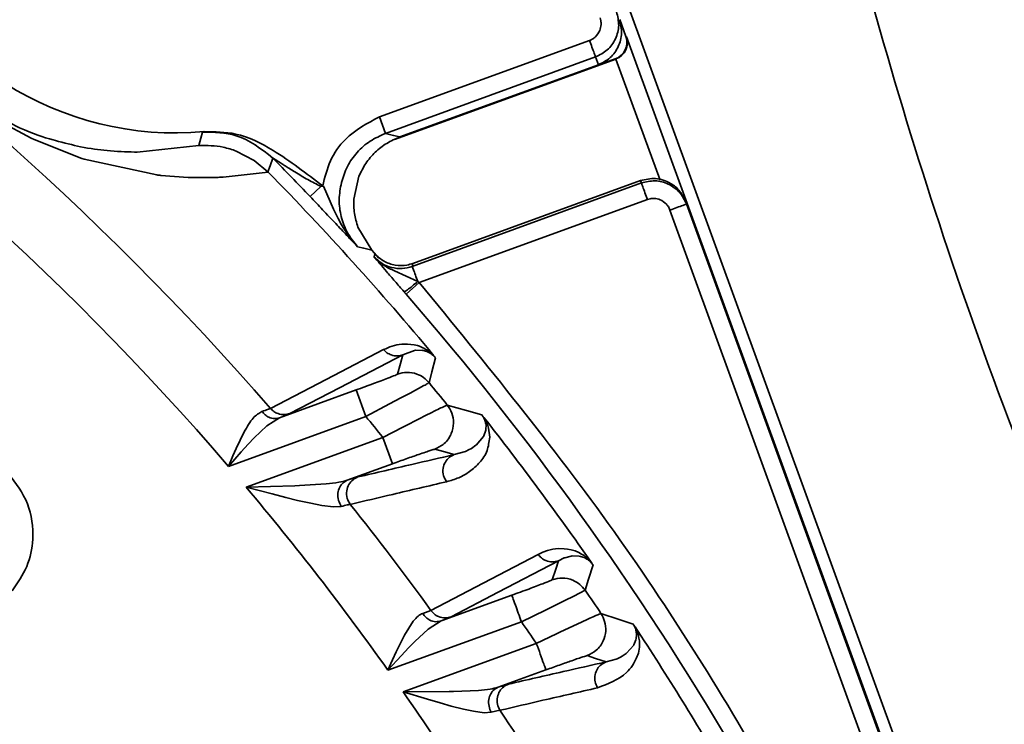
# Model space of a CAD drawing. Header units: millimetres. Extents: x -10540 to 6039, y -7467 to 6433.
# Tile 41 of 236: x -4442 to -4414, y -1870 to -1850. Entities that reach past the tile are written whole.
import ezdxf

# ---------------------------------------------------------------- set-up
doc = ezdxf.new("R2010")
doc.units = ezdxf.units.MM
doc.header["$LTSCALE"] = 8

msp = doc.modelspace()

# ---------------------------------------------------------------- linework, layer by layer
at = {"linetype": 'Continuous', "lineweight": 35}
for p, q in [((-4400.146, -1917.707), (-4434.674, -1822.842)), ((-4425.262, -1849.746), (-4425.088, -1850.224)), ((-4432.093, -1852.513), (-4426.12, -1850.339)), ((-4425.088, -1850.224), (-4425.066, -1850.234)), ((-4425.066, -1850.234), (-4400.458, -1917.843)), ((-4425.949, -1850.809), (-4431.922, -1852.983)), ((-4425.376, -1850.87), (-4431.664, -1853.158)), ((-4425.387, -1850.865), (-4431.587, -1853.121)), ((-4425.868, -1851.03), (-4425.949, -1850.809)), ((-4425.376, -1850.87), (-4425.387, -1850.865)), ((-4424.115, -1854.31), (-4425.368, -1850.867)), ((-4425.868, -1851.03), (-4431.512, -1853.085)), ((-4432.093, -1852.513), (-4431.922, -1852.983)), ((-4442.002, -1853.114), (-4442.875, -1852.64)), ((-4441.913, -1853.156), (-4442.002, -1853.114)), ((-4440.553, -1853.698), (-4441.913, -1853.156)), ((-4441.374, -1853.17), (-4441.31, -1853.189)), ((-4437.123, -1852.945), (-4437.079, -1852.933)), ((-4438.982, -1853.515), (-4437.23, -1853.328)), ((-4440.488, -1853.719), (-4440.553, -1853.698)), ((-4438.422, -1854.166), (-4440.488, -1853.719)), ((-4439.059, -1853.515), (-4438.982, -1853.515)), ((-4435.655, -1853.75), (-4436.165, -1853.485)), ((-4435.265, -1854.075), (-4435.655, -1853.75)), ((-4437.536, -1854.235), (-4438.311, -1854.179)), ((-4437.334, -1854.241), (-4437.536, -1854.235)), ((-4436.723, -1854.236), (-4437.334, -1854.241)), ((-4435.257, -1854.084), (-4436.539, -1854.227)), ((-4432.825, -1854.856), (-4432.677, -1854.201)), ((-4434.064, -1854.781), (-4433.758, -1854.49)), ((-4433.681, -1854.484), (-4433.758, -1854.49)), ((-4433.681, -1854.484), (-4433.398, -1855.136)), ((-4431.162, -1856.766), (-4424.644, -1854.393)), ((-4431.141, -1856.681), (-4424.669, -1854.325)), ((-4424.644, -1854.393), (-4424.669, -1854.325)), ((-4433.399, -1855.136), (-4433.272, -1855.4)), ((-4424.473, -1854.863), (-4430.96, -1857.224)), ((-4423.387, -1854.923), (-4423.362, -1854.991)), ((-4423.362, -1854.991), (-4402.211, -1913.104)), ((-4433.272, -1855.4), (-4433.169, -1855.588)), ((-4402.681, -1913.275), (-4423.832, -1855.162)), ((-4433.169, -1855.588), (-4433.022, -1855.822)), ((-4432.315, -1856.301), (-4432.707, -1855.648)), ((-4433.022, -1855.822), (-4432.719, -1856.205)), ((-4432.315, -1856.301), (-4432.11, -1856.53)), ((-4431.665, -1856.894), (-4431.005, -1857.196)), ((-4430.96, -1857.224), (-4431.338, -1857.552)), ((-4431.098, -1859.156), (-4431.427, -1859.282)), ((-4431.069, -1859.152), (-4431.097, -1859.157)), ((-4430.883, -1859.154), (-4431.069, -1859.152)), ((-4430.847, -1859.159), (-4430.883, -1859.153)), ((-4430.747, -1859.187), (-4430.847, -1859.159)), ((-4430.709, -1859.204), (-4430.746, -1859.188)), ((-4430.829, -1860.157), (-4431.225, -1860.37)), ((-4434.934, -1861.073), (-4432.758, -1860.281)), ((-4432.758, -1860.281), (-4432.485, -1861.033)), ((-4431.225, -1860.37), (-4431.485, -1860.508)), ((-4431.806, -1860.677), (-4432.485, -1861.033)), ((-4431.485, -1860.508), (-4431.806, -1860.677)), ((-4431.311, -1861.277), (-4430.725, -1860.98)), ((-4432.485, -1861.033), (-4436.388, -1862.454)), ((-4435.296, -1861.299), (-4435.661, -1861.64)), ((-4434.934, -1861.073), (-4435.296, -1861.299)), ((-4431.43, -1861.338), (-4431.311, -1861.277)), ((-4429.065, -1861.397), (-4429.061, -1861.284)), ((-4429.062, -1861.284), (-4429.064, -1861.267)), ((-4436.168, -1861.946), (-4435.942, -1861.475)), ((-4431.995, -1861.629), (-4431.43, -1861.338)), ((-4429.126, -1861.588), (-4429.069, -1861.42)), ((-4429.069, -1861.42), (-4429.065, -1861.397)), ((-4428.99, -1861.363), (-4428.958, -1861.624)), ((-4435.829, -1861.819), (-4436.024, -1862.037)), ((-4435.885, -1863.045), (-4431.995, -1861.629)), ((-4435.661, -1861.64), (-4435.829, -1861.819)), ((-4431.995, -1861.629), (-4431.721, -1862.381)), ((-4429.477, -1861.941), (-4429.352, -1861.855)), ((-4429.352, -1861.855), (-4429.342, -1861.847)), ((-4429.342, -1861.847), (-4429.134, -1861.603)), ((-4429.134, -1861.603), (-4429.126, -1861.588)), ((-4436.024, -1862.037), (-4436.388, -1862.454)), ((-4436.26, -1862.158), (-4436.168, -1861.946)), ((-4429.965, -1862.118), (-4429.65, -1862.027)), ((-4429.65, -1862.027), (-4429.626, -1862.017)), ((-4429.626, -1862.017), (-4429.561, -1861.987)), ((-4429.561, -1861.987), (-4429.477, -1861.941)), ((-4436.388, -1862.454), (-4436.26, -1862.158)), ((-4431.721, -1862.381), (-4433.011, -1862.85)), ((-4434.371, -1862.998), (-4433.611, -1862.952)), ((-4435.885, -1863.045), (-4434.5, -1863.003)), ((-4435.146, -1863.238), (-4435.885, -1863.045)), ((-4434.757, -1863.339), (-4435.146, -1863.238)), ((-4434.5, -1863.003), (-4434.371, -1862.998)), ((-4434.423, -1863.421), (-4434.757, -1863.339)), ((-4434.046, -1863.504), (-4434.423, -1863.421)), ((-4433.735, -1863.562), (-4434.046, -1863.504)), ((-4433.4, -1863.604), (-4433.735, -1863.562)), ((-4433.181, -1863.592), (-4433.4, -1863.604)), ((-4427.581, -1864.958), (-4427.447, -1864.897)), ((-4427.447, -1864.897), (-4427.315, -1864.848)), ((-4427.315, -1864.848), (-4427.166, -1864.81)), ((-4427.166, -1864.81), (-4427.011, -1864.791)), ((-4427.011, -1864.791), (-4426.838, -1864.795)), ((-4426.838, -1864.795), (-4426.742, -1864.807)), ((-4426.742, -1864.807), (-4426.646, -1864.825)), ((-4426.646, -1864.825), (-4426.533, -1864.856)), ((-4426.533, -1864.856), (-4426.422, -1864.903)), ((-4426.422, -1864.903), (-4426.348, -1864.946)), ((-4426.837, -1865.056), (-4427.006, -1865.14)), ((-4426.825, -1865.051), (-4426.837, -1865.056)), ((-4426.645, -1865.004), (-4426.825, -1865.051)), ((-4426.614, -1865), (-4426.645, -1865.004)), ((-4426.416, -1865.007), (-4426.614, -1865)), ((-4426.377, -1865.014), (-4426.415, -1865.006)), ((-4426.273, -1865.048), (-4426.377, -1865.014)), ((-4426.348, -1864.946), (-4426.277, -1864.993)), ((-4426.234, -1865.068), (-4426.271, -1865.05)), ((-4426.245, -1865.976), (-4426.384, -1866.052)), ((-4430.34, -1866.85), (-4428.331, -1866.119)), ((-4426.787, -1866.252), (-4427.049, -1866.381)), ((-4430.864, -1866.636), (-4430.631, -1866.552)), ((-4427.371, -1866.539), (-4428.057, -1866.871)), ((-4427.049, -1866.381), (-4427.371, -1866.539)), ((-4428.057, -1866.871), (-4431.852, -1868.252)), ((-4431.38, -1867.253), (-4431.131, -1866.856)), ((-4430.34, -1866.85), (-4430.711, -1867.084)), ((-4426.942, -1867.163), (-4426.353, -1866.887)), ((-4430.711, -1867.084), (-4431.089, -1867.432)), ((-4427.056, -1867.216), (-4426.942, -1867.163)), ((-4431.618, -1867.733), (-4431.38, -1867.253)), ((-4431.089, -1867.432), (-4431.266, -1867.614)), ((-4427.633, -1867.49), (-4427.056, -1867.216)), ((-4424.856, -1867.528), (-4424.801, -1867.39)), ((-4424.801, -1867.39), (-4424.791, -1867.346)), ((-4424.791, -1867.346), (-4424.781, -1867.235)), ((-4424.782, -1867.236), (-4424.783, -1867.219)), ((-4431.719, -1867.954), (-4431.618, -1867.733)), ((-4431.266, -1867.614), (-4431.469, -1867.831)), ((-4431.418, -1868.868), (-4427.633, -1867.49)), ((-4425.068, -1867.77), (-4424.864, -1867.543)), ((-4424.865, -1867.543), (-4424.857, -1867.528)), ((-4431.469, -1867.831), (-4431.852, -1868.252)), ((-4431.852, -1868.252), (-4431.719, -1867.955)), ((-4425.646, -1868.013), (-4425.358, -1867.933)), ((-4425.358, -1867.933), (-4425.336, -1867.924)), ((-4425.336, -1867.924), (-4425.242, -1867.881)), ((-4425.242, -1867.881), (-4425.196, -1867.856)), ((-4425.196, -1867.856), (-4425.08, -1867.779)), ((-4425.08, -1867.779), (-4425.068, -1867.77)), ((-4427.359, -1868.242), (-4428.721, -1868.738)), ((-4431.418, -1868.868), (-4430.111, -1868.861)), ((-4430.111, -1868.861), (-4429.99, -1868.858)), ((-4429.99, -1868.858), (-4429.281, -1868.828)), ((-4430.727, -1869.076), (-4431.418, -1868.868)), ((-4430.365, -1869.183), (-4430.727, -1869.076)), ((-4430.054, -1869.27), (-4430.365, -1869.183)), ((-4429.706, -1869.358), (-4430.054, -1869.27)), ((-4429.419, -1869.418), (-4429.706, -1869.358)), ((-4429.115, -1869.461), (-4429.419, -1869.418)), ((-4428.667, -1869.39), (-4428.914, -1869.449)), ((-4428.914, -1869.449), (-4429.115, -1869.461))]:
    msp.add_line(p, q, dxfattribs=at)
at = {"linetype": 'Continuous', "lineweight": 35, "flags": 128}
for points in [[(-4437.23, -1853.328), (-4437.169, -1853.114), (-4437.123, -1852.945)], [(-4431.922, -1852.983), (-4431.692, -1853.04), (-4431.512, -1853.085)], [(-4435.124, -1853.684), (-4435.203, -1853.903), (-4435.265, -1854.075)], [(-4432.315, -1856.301), (-4432.541, -1856.248), (-4432.719, -1856.205)], [(-4432.248, -1856.493), (-4432.236, -1856.446), (-4432.227, -1856.409)], [(-4431.141, -1856.681), (-4431.152, -1856.728), (-4431.162, -1856.766)], [(-4435.191, -1860.807), (-4433.389, -1859.869), (-4431.975, -1859.134)], [(-4431.427, -1859.282), (-4433.228, -1860.217), (-4434.645, -1860.951)], [(-4431.576, -1859.829), (-4431.492, -1859.523), (-4431.427, -1859.282)], [(-4430.496, -1859.369), (-4430.601, -1859.763), (-4430.684, -1860.073)], [(-4430.166, -1860.71), (-4429.614, -1860.867), (-4429.182, -1860.992)], [(-4429.965, -1862.118), (-4430.273, -1862.031), (-4430.515, -1861.964)], [(-4430.631, -1866.552), (-4428.922, -1865.659), (-4427.581, -1864.958)], [(-4427.006, -1865.14), (-4428.715, -1866.031), (-4430.058, -1866.731)], [(-4427.178, -1865.678), (-4427.082, -1865.376), (-4427.006, -1865.14)], [(-4426.02, -1865.258), (-4426.146, -1865.66), (-4426.245, -1865.976)], [(-4425.795, -1866.638), (-4425.281, -1866.809), (-4424.878, -1866.943)], [(-4425.646, -1868.013), (-4425.948, -1867.914), (-4426.185, -1867.837)]]:
    msp.add_lwpolyline(points, dxfattribs=at)
at = {"color": 4}
msp.add_circle((-4390.826, -2053.666), 496.895, dxfattribs=at)
at = {"linetype": 'Continuous', "lineweight": 35}
for centre, radius, start, end in [((-4497.359, -1914.829), 82.361, 40.98969, 72.29115), ((-4497.359, -1914.829), 80.378, 40.66356, 72.11019), ((-4437.901, -1843.97), 9, 200, 275.2394), ((-4425.558, -1850.395), 0.5, 290.0204, 19.9796), ((-4497.359, -1914.829), 87.247, 43.49234, 44.49403), ((-4497.359, -1914.829), 86.872, 39.73454, 44.36749), ((-4497.359, -1914.829), 87.404, 20, 40.94372), ((-4497.359, -1914.829), 86.278, 38.84891, 39.39436), ((-4497.359, -1914.829), 84.278, 39.14241, 39.66692), ((-4497.359, -1914.829), 86.872, 34.85425, 38.23746), ((-4497.359, -1914.829), 80.378, 35.41399, 40.11019), ((-4497.359, -1914.829), 82.361, 35.88556, 38.52178), ((-4497.359, -1914.829), 86.278, 33.95625, 34.4879), ((-4497.359, -1914.829), 84.278, 34.17348, 34.68431), ((-4497.359, -1914.829), 86.872, 30.08165, 33.39148), ((-4497.359, -1914.829), 80.378, 30.29424, 34.87661), ((-4497.359, -1914.829), 82.361, 30.90806, 33.48448)]:
    msp.add_arc(centre, radius, start, end, dxfattribs=at)
for centre, major_axis, ratio, start_param, end_param in [((-4425.536, -1850.405), (0.37, 0.339), 0.975619, 4.32834, 5.881683), ((-4425.547, -1850.4), (0.453, -0.211), 0.999695, 5.497939, 5.515088)]:
    msp.add_ellipse(centre, major_axis=major_axis, ratio=ratio, start_param=start_param, end_param=end_param, dxfattribs=at)
for points, knots in [([(-4416.344, -1785.065), (-4416.289, -1785.441), (-4416.177, -1786.194), (-4415.848, -1788.886), (-4415.365, -1792.515), (-4414.689, -1797.047), (-4413.722, -1802.7), (-4412.363, -1809.538), (-4410.483, -1817.644), (-4408.113, -1826.428), (-4405.193, -1835.764), (-4401.668, -1845.545), (-4397.442, -1855.703), (-4392.415, -1866.161), (-4386.678, -1876.433), (-4380.35, -1886.419), (-4375.495, -1892.83), (-4373.067, -1896.035)], [0, 0, 0, 0, 0.058511, 0.117128, 0.17584, 0.234567, 0.29317, 0.365528, 0.437937, 0.510359, 0.582733, 0.654988, 0.727292, 0.799582, 0.871816, 0.935911, 1, 1, 1, 1]), ([(-4418.975, -1787.336), (-4419.793, -1791.084), (-4421.429, -1798.579), (-4422.588, -1810.194), (-4422.661, -1822.004), (-4421.515, -1834.032), (-4419.139, -1846), (-4415.564, -1857.938), (-4410.868, -1869.632), (-4405.799, -1879.754), (-4400.831, -1888.312), (-4396.228, -1895.456), (-4391.334, -1902.431), (-4387.833, -1906.921), (-4386.083, -1909.166)], [0, 0, 0, 0, 0.087828, 0.175645, 0.266811, 0.357979, 0.451911, 0.545861, 0.643019, 0.740201, 0.804901, 0.869606, 0.934802, 1, 1, 1, 1]), ([(-4374.982, -1900.246), (-4377.475, -1896.996), (-4382.463, -1890.497), (-4388.948, -1880.359), (-4394.817, -1869.934), (-4399.951, -1859.319), (-4404.26, -1849.005), (-4407.844, -1839.078), (-4410.806, -1829.609), (-4413.203, -1820.7), (-4415.097, -1812.467), (-4416.457, -1805.515), (-4417.415, -1799.756), (-4418.075, -1795.125), (-4418.537, -1791.389), (-4418.839, -1788.584), (-4418.93, -1787.751), (-4418.975, -1787.336)], [0, 0, 0, 0, 0.06436, 0.128727, 0.201126, 0.273583, 0.346057, 0.418478, 0.490828, 0.563227, 0.635614, 0.707949, 0.766328, 0.824831, 0.88332, 0.941713, 1, 1, 1, 1]), ([(-4425.791, -1849.888), (-4425.792, -1849.851), (-4425.793, -1849.787), (-4425.812, -1849.725), (-4425.821, -1849.698)], [0, 0, 0, 0, 0.568067, 1, 1, 1, 1]), ([(-4425.955, -1850.24), (-4425.905, -1850.183), (-4425.816, -1850.08), (-4425.799, -1849.947), (-4425.791, -1849.888)], [0, 0, 0, 0, 0.559666, 1, 1, 1, 1]), ([(-4426.12, -1850.339), (-4426.087, -1850.325), (-4426.027, -1850.3), (-4425.977, -1850.258), (-4425.955, -1850.24)], [0, 0, 0, 0, 0.551602, 1, 1, 1, 1]), ([(-4426.12, -1850.339), (-4426.096, -1850.405), (-4426.046, -1850.542), (-4425.989, -1850.699), (-4425.955, -1850.791), (-4425.951, -1850.803), (-4425.949, -1850.809)], [0, 0, 0, 0, 0.2704818, 0.5623724, 0.7895161, 1, 1, 1, 1]), ([(-4443.213, -1852.367), (-4442.901, -1852.533), (-4442.128, -1852.945), (-4441.656, -1853.086), (-4441.374, -1853.17)], [0, 0, 0, 0, 0.4033732, 1, 1, 1, 1]), ([(-4433.708, -1854.475), (-4433.647, -1854.233), (-4433.527, -1853.751), (-4433.013, -1852.998), (-4432.441, -1852.697), (-4432.093, -1852.513)], [0, 0, 0, 0, 0.280253, 0.560864, 1, 1, 1, 1]), ([(-4435.124, -1853.684), (-4435.456, -1853.424), (-4436.049, -1852.962), (-4436.794, -1852.95), (-4437.123, -1852.945)], [0, 0, 0, 0, 0.56, 1, 1, 1, 1]), ([(-4437.079, -1852.933), (-4436.777, -1852.936), (-4436.084, -1852.943), (-4435.186, -1853.394), (-4434.402, -1853.952), (-4433.939, -1854.3), (-4433.708, -1854.474)], [0, 0, 0, 0, 0.236319, 0.542624, 0.770975, 1, 1, 1, 1]), ([(-4431.922, -1852.983), (-4432.071, -1853.05), (-4432.37, -1853.183), (-4432.741, -1853.511), (-4433.027, -1853.915), (-4433.127, -1854.226), (-4433.176, -1854.381)], [0, 0, 0, 0, 0.250199, 0.50071, 0.750201, 1, 1, 1, 1]), ([(-4441.31, -1853.189), (-4441.065, -1853.252), (-4440.525, -1853.391), (-4439.785, -1853.49), (-4439.313, -1853.507), (-4439.059, -1853.515)], [0, 0, 0, 0, 0.277527, 0.61079, 1, 1, 1, 1]), ([(-4436.165, -1853.485), (-4436.288, -1853.444), (-4436.631, -1853.328), (-4436.996, -1853.328), (-4437.23, -1853.328)], [0, 0, 0, 0, 0.356574, 1, 1, 1, 1]), ([(-4434.851, -1853.859), (-4434.924, -1853.811), (-4435.021, -1853.749), (-4435.103, -1853.695), (-4435.122, -1853.683), (-4435.123, -1853.683), (-4435.124, -1853.684)], [0, 0, 0, 0, 0.648978, 0.850784, 0.929327, 1, 1, 1, 1]), ([(-4434.777, -1853.906), (-4434.789, -1853.898), (-4434.814, -1853.883), (-4434.839, -1853.867), (-4434.851, -1853.859)], [0, 0, 0, 0, 0.500024, 1, 1, 1, 1]), ([(-4434.501, -1854.078), (-4434.553, -1854.047), (-4434.646, -1853.989), (-4434.736, -1853.932), (-4434.777, -1853.906)], [0, 0, 0, 0, 0.555014, 1, 1, 1, 1]), ([(-4438.311, -1854.179), (-4438.331, -1854.176), (-4438.368, -1854.172), (-4438.405, -1854.168), (-4438.422, -1854.166)], [0, 0, 0, 0, 0.544763, 1, 1, 1, 1]), ([(-4436.539, -1854.227), (-4436.573, -1854.229), (-4436.634, -1854.232), (-4436.695, -1854.234), (-4436.723, -1854.236)], [0, 0, 0, 0, 0.552883, 1, 1, 1, 1]), ([(-4435.265, -1854.075), (-4435.264, -1854.077), (-4435.261, -1854.08), (-4435.258, -1854.082), (-4435.257, -1854.084)], [0, 0, 0, 0, 0.560013, 1, 1, 1, 1]), ([(-4433.758, -1854.49), (-4433.882, -1854.427), (-4434.137, -1854.298), (-4434.378, -1854.153), (-4434.501, -1854.078)], [0, 0, 0, 0, 0.488724, 1, 1, 1, 1]), ([(-4424.669, -1854.325), (-4424.527, -1854.293), (-4424.238, -1854.227), (-4423.834, -1854.367), (-4423.536, -1854.613), (-4423.436, -1854.821), (-4423.387, -1854.923)], [0, 0, 0, 0, 0.274381, 0.560884, 0.785215, 1, 1, 1, 1]), ([(-4433.708, -1854.474), (-4433.703, -1854.477), (-4433.696, -1854.483), (-4433.686, -1854.486), (-4433.682, -1854.486), (-4433.681, -1854.486)], [0, 0, 0, 0, 0.52667, 0.906156, 1, 1, 1, 1]), ([(-4433.176, -1854.381), (-4433.205, -1854.542), (-4433.262, -1854.864), (-4433.198, -1855.355), (-4433.022, -1855.819), (-4432.82, -1856.077), (-4432.719, -1856.205)], [0, 0, 0, 0, 0.249863, 0.499421, 0.75004, 1, 1, 1, 1]), ([(-4424.473, -1854.863), (-4424.497, -1854.797), (-4424.547, -1854.66), (-4424.604, -1854.504), (-4424.638, -1854.411), (-4424.642, -1854.399), (-4424.644, -1854.393)], [0, 0, 0, 0, 0.270482, 0.562372, 0.789516, 1, 1, 1, 1]), ([(-4433.337, -1855.549), (-4433.458, -1855.42), (-4433.687, -1855.179), (-4433.944, -1854.908), (-4434.064, -1854.781)], [0, 0, 0, 0, 0.532391, 1, 1, 1, 1]), ([(-4424.283, -1854.833), (-4424.32, -1854.834), (-4424.385, -1854.835), (-4424.446, -1854.855), (-4424.473, -1854.863)], [0, 0, 0, 0, 0.568071, 1, 1, 1, 1]), ([(-4423.932, -1854.997), (-4423.989, -1854.947), (-4424.091, -1854.858), (-4424.224, -1854.841), (-4424.283, -1854.833)], [0, 0, 0, 0, 0.559682, 1, 1, 1, 1]), ([(-4423.832, -1855.162), (-4423.846, -1855.129), (-4423.872, -1855.069), (-4423.913, -1855.02), (-4423.932, -1854.997)], [0, 0, 0, 0, 0.551606, 1, 1, 1, 1]), ([(-4423.832, -1855.162), (-4423.766, -1855.138), (-4423.627, -1855.087), (-4423.47, -1855.03), (-4423.378, -1854.997), (-4423.367, -1854.993), (-4423.362, -1854.991)], [0, 0, 0, 0, 0.270261, 0.562429, 0.789736, 1, 1, 1, 1]), ([(-4432.719, -1856.205), (-4432.784, -1856.136), (-4432.885, -1856.029), (-4433.083, -1855.818), (-4433.229, -1855.663), (-4433.337, -1855.549)], [0, 0, 0, 0, 0.330349, 0.509439, 1, 1, 1, 1]), ([(-4432.249, -1856.493), (-4432.176, -1856.562), (-4432.031, -1856.698), (-4431.75, -1856.807), (-4431.45, -1856.844), (-4431.258, -1856.792), (-4431.162, -1856.766)], [0, 0, 0, 0, 0.250202, 0.500019, 0.749778, 1, 1, 1, 1]), ([(-4431.397, -1857.484), (-4431.484, -1857.384), (-4431.664, -1857.176), (-4431.976, -1856.813), (-4432.14, -1856.621), (-4432.248, -1856.493)], [0, 0, 0, 0, 0.237013, 0.493111, 1, 1, 1, 1]), ([(-4432.248, -1856.493), (-4432.156, -1856.581), (-4431.983, -1856.748), (-4431.767, -1856.847), (-4431.665, -1856.894)], [0, 0, 0, 0, 0.530032, 1, 1, 1, 1]), ([(-4432.227, -1856.409), (-4432.143, -1856.485), (-4431.977, -1856.638), (-4431.649, -1856.744), (-4431.361, -1856.748), (-4431.197, -1856.698), (-4431.141, -1856.681)], [0, 0, 0, 0, 0.283663, 0.567328, 0.85097, 1, 1, 1, 1]), ([(-4431.005, -1857.196), (-4431.028, -1857.133), (-4431.075, -1857.004), (-4431.126, -1856.863), (-4431.156, -1856.781), (-4431.16, -1856.771), (-4431.162, -1856.766)], [0, 0, 0, 0, 0.274843, 0.566264, 0.791249, 1, 1, 1, 1]), ([(-4431.005, -1857.196), (-4431.058, -1857.24), (-4431.166, -1857.332), (-4431.295, -1857.429), (-4431.375, -1857.482), (-4431.39, -1857.483), (-4431.397, -1857.484)], [0, 0, 0, 0, 0.270859, 0.562275, 0.789139, 1, 1, 1, 1]), ([(-4431.005, -1857.196), (-4430.997, -1857.201), (-4430.982, -1857.21), (-4430.967, -1857.22), (-4430.96, -1857.224)], [0, 0, 0, 0, 0.559997, 1, 1, 1, 1]), ([(-4430.96, -1857.224), (-4429.061, -1859.547), (-4425.263, -1864.193), (-4420.86, -1871.314), (-4417.327, -1878.177), (-4415.613, -1882.568), (-4414.756, -1884.764)], [0, 0, 0, 0, 0.279977, 0.559957, 0.779979, 1, 1, 1, 1]), ([(-4431.338, -1857.552), (-4431.349, -1857.539), (-4431.369, -1857.516), (-4431.388, -1857.494), (-4431.397, -1857.484)], [0, 0, 0, 0, 0.559945, 1, 1, 1, 1]), ([(-4431.975, -1859.134), (-4431.817, -1859.062), (-4431.58, -1858.955), (-4431.18, -1858.979), (-4430.948, -1859.03), (-4430.782, -1859.12), (-4430.686, -1859.182), (-4430.618, -1859.235), (-4430.574, -1859.278), (-4430.553, -1859.299)], [0, 0, 0, 0, 0.4999071, 0.750021, 0.8763827, 0.9376505, 0.9696058, 0.985457, 1, 1, 1, 1]), ([(-4431.427, -1859.282), (-4431.48, -1859.296), (-4431.59, -1859.324), (-4431.75, -1859.294), (-4431.882, -1859.228), (-4431.945, -1859.165), (-4431.975, -1859.134)], [0, 0, 0, 0, 0.274231, 0.561417, 0.785769, 1, 1, 1, 1]), ([(-4430.496, -1859.369), (-4430.499, -1859.365), (-4430.506, -1859.356), (-4430.52, -1859.341), (-4430.545, -1859.315), (-4430.587, -1859.278), (-4430.645, -1859.237), (-4430.683, -1859.217), (-4430.71, -1859.203)], [0, 0, 0, 0, 0.021514, 0.043639, 0.092419, 0.208069, 0.464313, 1, 1, 1, 1]), ([(-4430.554, -1859.298), (-4430.543, -1859.311), (-4430.522, -1859.336), (-4430.504, -1859.358), (-4430.496, -1859.369)], [0, 0, 0, 0, 0.51579, 1, 1, 1, 1]), ([(-4432.758, -1860.281), (-4432.59, -1860.22), (-4432.254, -1860.096), (-4431.864, -1859.949), (-4431.622, -1859.854), (-4431.591, -1859.837), (-4431.576, -1859.829)], [0, 0, 0, 0, 0.279853, 0.559153, 0.779357, 1, 1, 1, 1]), ([(-4431.576, -1859.829), (-4431.488, -1859.806), (-4431.308, -1859.76), (-4431.048, -1859.81), (-4430.833, -1859.918), (-4430.733, -1860.022), (-4430.684, -1860.073)], [0, 0, 0, 0, 0.274066, 0.561458, 0.785934, 1, 1, 1, 1]), ([(-4430.684, -1860.073), (-4430.691, -1860.078), (-4430.705, -1860.089), (-4430.788, -1860.134), (-4430.829, -1860.157)], [0, 0, 0, 0, 0.494176, 1, 1, 1, 1]), ([(-4430.725, -1860.98), (-4430.641, -1860.938), (-4430.475, -1860.855), (-4430.243, -1860.742), (-4430.196, -1860.723), (-4430.166, -1860.71)], [0, 0, 0, 0, 0.2654254, 0.5207404, 1, 1, 1, 1]), ([(-4430.166, -1860.71), (-4430.118, -1860.783), (-4430.016, -1860.937), (-4429.971, -1861.228), (-4430.036, -1861.54), (-4430.224, -1861.818), (-4430.422, -1861.917), (-4430.515, -1861.964)], [0, 0, 0, 0, 0.172134, 0.36406, 0.565316, 0.795179, 1, 1, 1, 1]), ([(-4435.942, -1861.475), (-4435.857, -1861.327), (-4435.698, -1861.048), (-4435.518, -1860.94), (-4435.434, -1860.89)], [0, 0, 0, 0, 0.531582, 1, 1, 1, 1]), ([(-4435.434, -1860.89), (-4435.375, -1860.871), (-4435.258, -1860.834), (-4435.213, -1860.816), (-4435.191, -1860.807)], [0, 0, 0, 0, 0.506259, 1, 1, 1, 1]), ([(-4434.934, -1861.073), (-4434.982, -1861.084), (-4435.081, -1861.107), (-4435.226, -1861.067), (-4435.348, -1860.992), (-4435.406, -1860.923), (-4435.434, -1860.89)], [0, 0, 0, 0, 0.273958, 0.561486, 0.786042, 1, 1, 1, 1]), ([(-4434.645, -1860.951), (-4434.699, -1860.965), (-4434.808, -1860.993), (-4434.966, -1860.964), (-4435.098, -1860.9), (-4435.16, -1860.837), (-4435.191, -1860.807)], [0, 0, 0, 0, 0.274324, 0.561394, 0.785675, 1, 1, 1, 1]), ([(-4434.645, -1860.951), (-4434.677, -1860.966), (-4434.732, -1860.992), (-4434.873, -1861.048), (-4434.934, -1861.073)], [0, 0, 0, 0, 0.5603205, 1, 1, 1, 1]), ([(-4429.182, -1860.992), (-4429.174, -1861.002), (-4429.156, -1861.024), (-4429.136, -1861.049), (-4429.126, -1861.063)], [0, 0, 0, 0, 0.485, 1, 1, 1, 1]), ([(-4429.063, -1861.267), (-4429.07, -1861.235), (-4429.08, -1861.187), (-4429.103, -1861.118), (-4429.131, -1861.065), (-4429.155, -1861.029), (-4429.17, -1861.008), (-4429.178, -1860.997), (-4429.182, -1860.992)], [0, 0, 0, 0, 0.530421, 0.788441, 0.9044, 0.955776, 0.978676, 1, 1, 1, 1]), ([(-4429.126, -1861.063), (-4429.11, -1861.088), (-4429.074, -1861.146), (-4429.022, -1861.254), (-4429.004, -1861.317), (-4428.99, -1861.363)], [0, 0, 0, 0, 0.1649773, 0.3820524, 1, 1, 1, 1]), ([(-4428.958, -1861.624), (-4428.977, -1861.757), (-4429.019, -1862.06), (-4429.238, -1862.353), (-4429.512, -1862.604), (-4429.828, -1862.787), (-4430.067, -1862.856), (-4430.186, -1862.891)], [0, 0, 0, 0, 0.166313, 0.379081, 0.603019, 0.802035, 1, 1, 1, 1]), ([(-4432.705, -1862.755), (-4432.193, -1862.636), (-4431.277, -1862.423), (-4430.366, -1862.211), (-4429.965, -1862.118)], [0, 0, 0, 0, 0.56, 1, 1, 1, 1]), ([(-4430.515, -1861.964), (-4430.544, -1861.971), (-4430.602, -1861.985), (-4430.935, -1862.099), (-4431.323, -1862.236), (-4431.589, -1862.333), (-4431.721, -1862.381)], [0, 0, 0, 0, 0.279578, 0.559388, 0.7794, 1, 1, 1, 1]), ([(-4429.965, -1862.118), (-4430.013, -1862.141), (-4430.115, -1862.19), (-4430.231, -1862.328), (-4430.297, -1862.512), (-4430.289, -1862.718), (-4430.219, -1862.835), (-4430.186, -1862.891)], [0, 0, 0, 0, 0.172518, 0.364317, 0.565169, 0.794776, 1, 1, 1, 1]), ([(-4442.64, -1862.658), (-4442.434, -1862.933), (-4442.022, -1863.482), (-4441.9, -1864.455), (-4442.075, -1865.326), (-4442.381, -1865.768), (-4442.534, -1865.99)], [0, 0, 0, 0, 0.279809, 0.559596, 0.779781, 1, 1, 1, 1]), ([(-4433.611, -1862.952), (-4433.486, -1862.939), (-4433.265, -1862.917), (-4433.088, -1862.87), (-4433.011, -1862.85)], [0, 0, 0, 0, 0.5662, 1, 1, 1, 1]), ([(-4433.011, -1862.85), (-4433.052, -1862.871), (-4433.138, -1862.914), (-4433.233, -1863.043), (-4433.285, -1863.218), (-4433.273, -1863.418), (-4433.21, -1863.536), (-4433.181, -1863.592)], [0, 0, 0, 0, 0.1729925, 0.3646344, 0.564988, 0.7942778, 1, 1, 1, 1]), ([(-4432.705, -1862.755), (-4432.754, -1862.779), (-4432.856, -1862.828), (-4432.972, -1862.967), (-4433.038, -1863.153), (-4433.028, -1863.362), (-4432.956, -1863.479), (-4432.922, -1863.534)], [0, 0, 0, 0, 0.1723, 0.364171, 0.565252, 0.795005, 1, 1, 1, 1]), ([(-4433.011, -1862.85), (-4432.931, -1862.824), (-4432.789, -1862.777), (-4432.731, -1862.762), (-4432.705, -1862.755)], [0, 0, 0, 0, 0.559609, 1, 1, 1, 1]), ([(-4430.186, -1862.891), (-4430.696, -1863.01), (-4431.606, -1863.224), (-4432.52, -1863.439), (-4432.922, -1863.534)], [0, 0, 0, 0, 0.56, 1, 1, 1, 1]), ([(-4432.922, -1863.534), (-4432.947, -1863.538), (-4432.999, -1863.547), (-4433.119, -1863.577), (-4433.181, -1863.592)], [0, 0, 0, 0, 0.492093, 1, 1, 1, 1]), ([(-4427.006, -1865.14), (-4427.064, -1865.154), (-4427.182, -1865.183), (-4427.352, -1865.145), (-4427.49, -1865.066), (-4427.551, -1864.994), (-4427.581, -1864.958)], [0, 0, 0, 0, 0.273389, 0.561629, 0.786611, 1, 1, 1, 1]), ([(-4426.277, -1864.993), (-4426.25, -1865.013), (-4426.209, -1865.042), (-4426.141, -1865.104), (-4426.094, -1865.157), (-4426.071, -1865.183)], [0, 0, 0, 0, 0.49711, 0.747958, 1, 1, 1, 1]), ([(-4426.02, -1865.258), (-4426.023, -1865.253), (-4426.03, -1865.244), (-4426.044, -1865.225), (-4426.069, -1865.195), (-4426.11, -1865.153), (-4426.169, -1865.106), (-4426.208, -1865.083), (-4426.234, -1865.068)], [0, 0, 0, 0, 0.021274, 0.0432, 0.0921, 0.209585, 0.466998, 1, 1, 1, 1]), ([(-4426.071, -1865.183), (-4426.062, -1865.197), (-4426.043, -1865.224), (-4426.027, -1865.247), (-4426.02, -1865.258)], [0, 0, 0, 0, 0.515714, 1, 1, 1, 1]), ([(-4428.331, -1866.119), (-4428.165, -1866.058), (-4427.834, -1865.937), (-4427.455, -1865.793), (-4427.222, -1865.701), (-4427.193, -1865.685), (-4427.178, -1865.678)], [0, 0, 0, 0, 0.278975, 0.55831, 0.779409, 1, 1, 1, 1]), ([(-4427.178, -1865.678), (-4427.084, -1865.654), (-4426.891, -1865.606), (-4426.614, -1865.669), (-4426.39, -1865.798), (-4426.293, -1865.918), (-4426.245, -1865.976)], [0, 0, 0, 0, 0.273198, 0.561678, 0.786802, 1, 1, 1, 1]), ([(-4426.384, -1866.052), (-4426.435, -1866.078), (-4426.539, -1866.13), (-4426.703, -1866.211), (-4426.787, -1866.252)], [0, 0, 0, 0, 0.4910403, 1, 1, 1, 1]), ([(-4428.331, -1866.119), (-4428.326, -1866.134), (-4428.314, -1866.165), (-4428.24, -1866.368), (-4428.149, -1866.619), (-4428.087, -1866.789), (-4428.057, -1866.871)], [0, 0, 0, 0, 0.2704818, 0.5623724, 0.7895161, 1, 1, 1, 1]), ([(-4430.058, -1866.731), (-4430.115, -1866.745), (-4430.233, -1866.774), (-4430.402, -1866.737), (-4430.54, -1866.659), (-4430.601, -1866.587), (-4430.631, -1866.552)], [0, 0, 0, 0, 0.273448, 0.561614, 0.786552, 1, 1, 1, 1]), ([(-4431.131, -1866.856), (-4431.086, -1866.803), (-4430.999, -1866.701), (-4430.908, -1866.657), (-4430.864, -1866.636)], [0, 0, 0, 0, 0.516201, 1, 1, 1, 1]), ([(-4430.34, -1866.85), (-4430.391, -1866.862), (-4430.497, -1866.885), (-4430.652, -1866.837), (-4430.779, -1866.751), (-4430.836, -1866.674), (-4430.864, -1866.636)], [0, 0, 0, 0, 0.273171, 0.561684, 0.786829, 1, 1, 1, 1]), ([(-4430.058, -1866.731), (-4430.088, -1866.745), (-4430.142, -1866.771), (-4430.28, -1866.826), (-4430.34, -1866.85)], [0, 0, 0, 0, 0.5596, 1, 1, 1, 1]), ([(-4426.353, -1866.887), (-4426.268, -1866.848), (-4426.103, -1866.771), (-4425.872, -1866.667), (-4425.825, -1866.649), (-4425.795, -1866.638)], [0, 0, 0, 0, 0.264976, 0.520226, 1, 1, 1, 1]), ([(-4425.795, -1866.638), (-4425.755, -1866.712), (-4425.67, -1866.867), (-4425.645, -1867.146), (-4425.719, -1867.439), (-4425.905, -1867.699), (-4426.095, -1867.792), (-4426.185, -1867.837)], [0, 0, 0, 0, 0.1734428, 0.3649344, 0.5648167, 0.7938055, 1, 1, 1, 1]), ([(-4424.827, -1867.019), (-4424.818, -1867.037), (-4424.797, -1867.078), (-4424.751, -1867.183), (-4424.712, -1867.319), (-4424.678, -1867.63), (-4424.761, -1867.874), (-4424.902, -1868.136), (-4425.219, -1868.503), (-4425.595, -1868.641), (-4425.892, -1868.751)], [0, 0, 0, 0, 0.005478, 0.011963, 0.038834, 0.078251, 0.248257, 0.367094, 0.499878, 1, 1, 1, 1]), ([(-4424.878, -1866.943), (-4424.87, -1866.955), (-4424.855, -1866.978), (-4424.837, -1867.005), (-4424.827, -1867.019)], [0, 0, 0, 0, 0.4848637, 1, 1, 1, 1]), ([(-4424.782, -1867.219), (-4424.786, -1867.187), (-4424.794, -1867.14), (-4424.812, -1867.07), (-4424.835, -1867.017), (-4424.855, -1866.981), (-4424.868, -1866.96), (-4424.875, -1866.949), (-4424.878, -1866.943)], [0, 0, 0, 0, 0.532574, 0.790852, 0.905555, 0.956037, 0.978716, 1, 1, 1, 1]), ([(-4427.633, -1867.49), (-4427.594, -1867.596), (-4427.514, -1867.815), (-4427.423, -1868.066), (-4427.369, -1868.214), (-4427.362, -1868.233), (-4427.359, -1868.242)], [0, 0, 0, 0, 0.270482, 0.562372, 0.789516, 1, 1, 1, 1]), ([(-4428.425, -1868.647), (-4427.905, -1868.528), (-4426.978, -1868.316), (-4426.053, -1868.105), (-4425.646, -1868.013)], [0, 0, 0, 0, 0.56, 1, 1, 1, 1]), ([(-4426.185, -1867.837), (-4426.212, -1867.843), (-4426.266, -1867.856), (-4426.585, -1867.965), (-4426.965, -1868.1), (-4427.228, -1868.195), (-4427.359, -1868.242)], [0, 0, 0, 0, 0.2786, 0.558013, 0.779135, 1, 1, 1, 1]), ([(-4425.646, -1868.013), (-4425.693, -1868.035), (-4425.791, -1868.081), (-4425.904, -1868.21), (-4425.973, -1868.382), (-4425.977, -1868.578), (-4425.92, -1868.695), (-4425.892, -1868.751)], [0, 0, 0, 0, 0.173797, 0.36517, 0.564682, 0.793434, 1, 1, 1, 1]), ([(-4429.281, -1868.828), (-4429.165, -1868.818), (-4428.958, -1868.8), (-4428.794, -1868.757), (-4428.721, -1868.738)], [0, 0, 0, 0, 0.5615388, 1, 1, 1, 1]), ([(-4428.721, -1868.738), (-4428.761, -1868.758), (-4428.845, -1868.8), (-4428.939, -1868.921), (-4428.994, -1869.085), (-4428.993, -1869.276), (-4428.939, -1869.393), (-4428.914, -1869.449)], [0, 0, 0, 0, 0.174124, 0.365386, 0.564559, 0.793092, 1, 1, 1, 1]), ([(-4428.425, -1868.647), (-4428.471, -1868.669), (-4428.57, -1868.715), (-4428.683, -1868.846), (-4428.752, -1869.019), (-4428.755, -1869.217), (-4428.695, -1869.334), (-4428.667, -1869.39)], [0, 0, 0, 0, 0.173626, 0.365056, 0.564747, 0.793614, 1, 1, 1, 1]), ([(-4428.721, -1868.738), (-4428.644, -1868.713), (-4428.505, -1868.667), (-4428.449, -1868.653), (-4428.425, -1868.647)], [0, 0, 0, 0, 0.55962, 1, 1, 1, 1]), ([(-4425.892, -1868.751), (-4426.409, -1868.87), (-4427.333, -1869.082), (-4428.259, -1869.296), (-4428.667, -1869.39)], [0, 0, 0, 0, 0.56, 1, 1, 1, 1])]:
    msp.add_open_spline(points, degree=3, knots=knots, dxfattribs=at)
for points in [[(-4425.351, -1849.527), (-4425.32, -1849.655), (-4425.259, -1849.912), (-4425.363, -1850.302), (-4425.595, -1850.632), (-4425.831, -1850.75), (-4425.949, -1850.809)], [(-4425.868, -1851.03), (-4425.75, -1850.972), (-4425.514, -1850.854), (-4425.283, -1850.523), (-4425.178, -1850.134), (-4425.24, -1849.877), (-4425.27, -1849.749)], [(-4432.677, -1854.201), (-4432.616, -1854.076), (-4432.495, -1853.827), (-4432.221, -1853.511), (-4431.894, -1853.25), (-4431.64, -1853.14), (-4431.512, -1853.085)], [(-4424.644, -1854.393), (-4424.516, -1854.363), (-4424.259, -1854.301), (-4423.87, -1854.406), (-4423.539, -1854.637), (-4423.421, -1854.873), (-4423.362, -1854.991)], [(-4432.707, -1855.648), (-4432.747, -1855.519), (-4432.826, -1855.261), (-4432.825, -1854.991), (-4432.825, -1854.856)]]:
    msp.add_open_spline(points, degree=3, dxfattribs=at)

doc.saveas('drawing.dxf')
